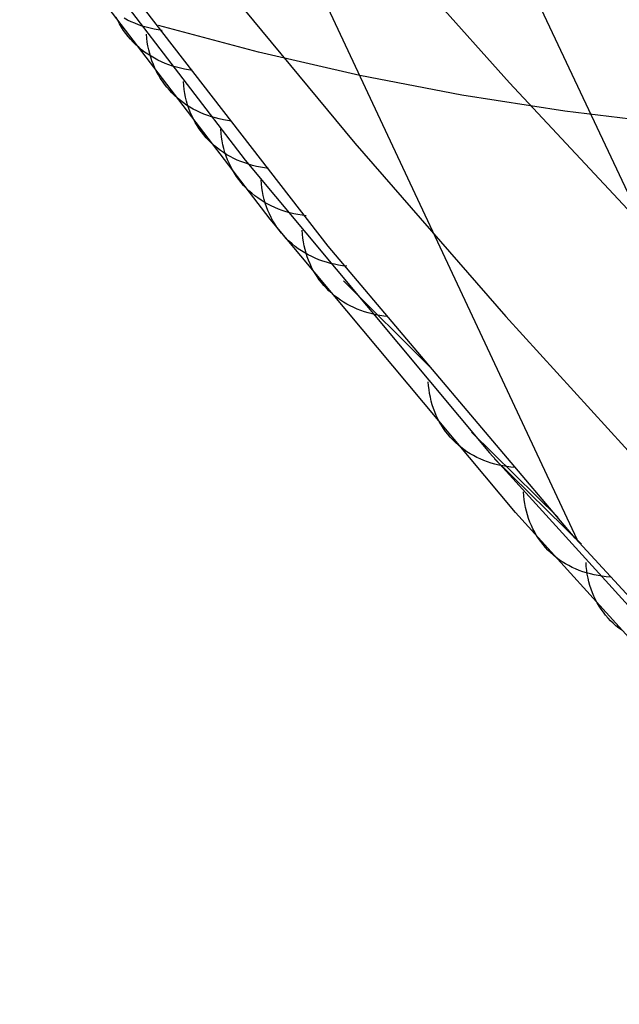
# Model space of a CAD drawing. Header units: millimetres. Extents: x 119 to 175.9, y -203.1 to -153.8.
# Tile 195 of 256: x 172.306 to 172.733, y -201.838 to -201.136. Entities that reach past the tile are written whole.
import ezdxf

# ---------------------------------------------------------------- set-up
doc = ezdxf.new("R2010")
doc.units = ezdxf.units.MM
doc.header["$MEASUREMENT"] = 0
doc.layers.add('Livello 03', color=5, linetype='Continuous', true_color=0x0000ff)

msp = doc.modelspace()

# ---------------------------------------------------------------- linework, layer by layer
at = {"layer": 'Livello 03'}
for p, q in [((172.70338, -201.50682, 51.12511), (172.40453, -200.86986, 49.8923)), ((172.30581, -201.02682, 50.49896), (172.46654, -201.2365, 50.84901)), ((173.01151, -201.83807, 51.65806), (172.6407, -201.04991, 50.1296)), ((172.54398, -201.05678, 51.21841), (172.65494, -201.18134, 51.43334)), ((172.48446, -201.27854, 50.81543), (172.32338, -201.0682, 50.46688)), ((172.52585, -201.29788, 50.78253), (172.36363, -201.08849, 50.43566)), ((172.4417, -201.09995, 50.88405), (172.54473, -201.22432, 51.09437)), ((172.37576, -201.13706, 50.62244), (172.37458, -201.13462, 50.62445)), ((172.37704, -201.13945, 50.62043), (172.37576, -201.13706, 50.62244)), ((172.37842, -201.14177, 50.6184), (172.37704, -201.13945, 50.62043)), ((172.38277, -201.13665, 50.54524), (172.38032, -201.13534, 50.54712)), ((172.38529, -201.13787, 50.54337), (172.38277, -201.13665, 50.54524)), ((172.38787, -201.13899, 50.54154), (172.38529, -201.13787, 50.54337)), ((172.39052, -201.14003, 50.53973), (172.38787, -201.13899, 50.54154)), ((172.39322, -201.14096, 50.53796), (172.39052, -201.14003, 50.53973)), ((172.3799, -201.14402, 50.61637), (172.37842, -201.14177, 50.6184)), ((172.38147, -201.14621, 50.61434), (172.3799, -201.14402, 50.61637)), ((172.38313, -201.14833, 50.61231), (172.38147, -201.14621, 50.61434)), ((172.39597, -201.1418, 50.53622), (172.39322, -201.14096, 50.53796)), ((172.39877, -201.14255, 50.53451), (172.39597, -201.1418, 50.53622)), ((172.39647, -201.14949, 50.70005), (172.39623, -201.14665, 50.70187)), ((172.40162, -201.14319, 50.53285), (172.39877, -201.14255, 50.53451)), ((172.40451, -201.14374, 50.53122), (172.40162, -201.14319, 50.53285)), ((172.40744, -201.14418, 50.52963), (172.40451, -201.14374, 50.53122)), ((172.4761, -201.15958, 50.50137), (172.40467, -201.14053, 50.52357)), ((172.38488, -201.15038, 50.61028), (172.38313, -201.14833, 50.61231)), ((172.38672, -201.15235, 50.60826), (172.38488, -201.15038, 50.61028)), ((172.38865, -201.15425, 50.60624), (172.38672, -201.15235, 50.60826)), ((172.39066, -201.15606, 50.60423), (172.38865, -201.15425, 50.60624)), ((172.39681, -201.1523, 50.69819), (172.39647, -201.14949, 50.70005)), ((172.39727, -201.15508, 50.69631), (172.39681, -201.1523, 50.69819)), ((172.39275, -201.1578, 50.60223), (172.39066, -201.15606, 50.60423)), ((172.39492, -201.15945, 50.60025), (172.39275, -201.1578, 50.60223)), ((172.39717, -201.16102, 50.59828), (172.39492, -201.15945, 50.60025)), ((172.39949, -201.1625, 50.59634), (172.39717, -201.16102, 50.59828)), ((172.39783, -201.15782, 50.6944), (172.39727, -201.15508, 50.69631)), ((172.39849, -201.16052, 50.69246), (172.39783, -201.15782, 50.6944)), ((172.39927, -201.16317, 50.69051), (172.39849, -201.16052, 50.69246)), ((172.54825, -201.17611, 50.47952), (172.4761, -201.15958, 50.50137)), ((172.40014, -201.16577, 50.68853), (172.39927, -201.16317, 50.69051)), ((172.40189, -201.16389, 50.59441), (172.39949, -201.1625, 50.59634)), ((172.40113, -201.16833, 50.68653), (172.40014, -201.16577, 50.68853)), ((172.40221, -201.17083, 50.68452), (172.40113, -201.16833, 50.68653)), ((172.40435, -201.16519, 50.59251), (172.40189, -201.16389, 50.59441)), ((172.40688, -201.1664, 50.59063), (172.40435, -201.16519, 50.59251)), ((172.40947, -201.16752, 50.58878), (172.40688, -201.1664, 50.59063)), ((172.41211, -201.16854, 50.58695), (172.40947, -201.16752, 50.58878)), ((172.40339, -201.17328, 50.6825), (172.40221, -201.17083, 50.68452)), ((172.40468, -201.17566, 50.68047), (172.40339, -201.17328, 50.6825)), ((172.41482, -201.16946, 50.58517), (172.41211, -201.16854, 50.58695)), ((172.41758, -201.17029, 50.58341), (172.41482, -201.16946, 50.58517)), ((172.42039, -201.17102, 50.58169), (172.41758, -201.17029, 50.58341)), ((172.42324, -201.17166, 50.58001), (172.42039, -201.17102, 50.58169)), ((172.42614, -201.17219, 50.57837), (172.42324, -201.17166, 50.58001)), ((172.42908, -201.17262, 50.57677), (172.42614, -201.17219, 50.57837)), ((172.40606, -201.17798, 50.67843), (172.40468, -201.17566, 50.68047)), ((172.40754, -201.18024, 50.67638), (172.40606, -201.17798, 50.67843)), ((172.40911, -201.18243, 50.67433), (172.40754, -201.18024, 50.67638)), ((172.42274, -201.18336, 50.75631), (172.42251, -201.18051, 50.75815)), ((172.62105, -201.19011, 50.45804), (172.54825, -201.17611, 50.47952)), ((172.65494, -201.18134, 51.43334), (172.77054, -201.30516, 51.64546)), ((172.41078, -201.18455, 50.67228), (172.40911, -201.18243, 50.67433)), ((172.41254, -201.1866, 50.67023), (172.41078, -201.18455, 50.67228)), ((172.41438, -201.18857, 50.66819), (172.41254, -201.1866, 50.67023)), ((172.41631, -201.19046, 50.66615), (172.41438, -201.18857, 50.66819)), ((172.42308, -201.18619, 50.75445), (172.42274, -201.18336, 50.75631)), ((172.42354, -201.18897, 50.75255), (172.42308, -201.18619, 50.75445)), ((172.4241, -201.19172, 50.75063), (172.42354, -201.18897, 50.75255)), ((172.41833, -201.19227, 50.66412), (172.41631, -201.19046, 50.66615)), ((172.42043, -201.194, 50.66211), (172.41833, -201.19227, 50.66412)), ((172.42261, -201.19565, 50.6601), (172.42043, -201.194, 50.66211)), ((172.42487, -201.19721, 50.65812), (172.42261, -201.19565, 50.6601)), ((172.42476, -201.19442, 50.74868), (172.4241, -201.19172, 50.75063)), ((172.42554, -201.19708, 50.74671), (172.42476, -201.19442, 50.74868)), ((172.69441, -201.20156, 50.43697), (172.62105, -201.19011, 50.45804)), ((172.4272, -201.19868, 50.65615), (172.42487, -201.19721, 50.65812)), ((172.42641, -201.19969, 50.74472), (172.42554, -201.19708, 50.74671)), ((172.4274, -201.20225, 50.74271), (172.42641, -201.19969, 50.74472)), ((172.4296, -201.20007, 50.6542), (172.4272, -201.19868, 50.65615)), ((172.42848, -201.20476, 50.74069), (172.4274, -201.20225, 50.74271)), ((172.43207, -201.20136, 50.65228), (172.4296, -201.20007, 50.6542)), ((172.4346, -201.20256, 50.65038), (172.43207, -201.20136, 50.65228)), ((172.4372, -201.20366, 50.64851), (172.4346, -201.20256, 50.65038)), ((172.76825, -201.21045, 50.41631), (172.69441, -201.20156, 50.43697)), ((172.42967, -201.20721, 50.73865), (172.42848, -201.20476, 50.74069)), ((172.43095, -201.2096, 50.7366), (172.42967, -201.20721, 50.73865)), ((172.43234, -201.21192, 50.73454), (172.43095, -201.2096, 50.7366)), ((172.43986, -201.20467, 50.64667), (172.4372, -201.20366, 50.64851)), ((172.44257, -201.20558, 50.64486), (172.43986, -201.20467, 50.64667)), ((172.44534, -201.2064, 50.64309), (172.44257, -201.20558, 50.64486)), ((172.44816, -201.20711, 50.64135), (172.44534, -201.2064, 50.64309)), ((172.45102, -201.20773, 50.63965), (172.44816, -201.20711, 50.64135)), ((172.45393, -201.20824, 50.63799), (172.45102, -201.20773, 50.63965)), ((172.45688, -201.20866, 50.63638), (172.45393, -201.20824, 50.63799)), ((172.43382, -201.21418, 50.73248), (172.43234, -201.21192, 50.73454)), ((172.4354, -201.21637, 50.73041), (172.43382, -201.21418, 50.73248)), ((172.43707, -201.21849, 50.72835), (172.4354, -201.21637, 50.73041)), ((172.44937, -201.21722, 50.81242), (172.44914, -201.21436, 50.81426)), ((172.44971, -201.22005, 50.81054), (172.44937, -201.21722, 50.81242)), ((172.43883, -201.22053, 50.72628), (172.43707, -201.21849, 50.72835)), ((172.44068, -201.2225, 50.72422), (172.43883, -201.22053, 50.72628)), ((172.44262, -201.22439, 50.72216), (172.44068, -201.2225, 50.72422)), ((172.44465, -201.2262, 50.72012), (172.44262, -201.22439, 50.72216)), ((172.45016, -201.22284, 50.80864), (172.44971, -201.22005, 50.81054)), ((172.45072, -201.2256, 50.8067), (172.45016, -201.22284, 50.80864)), ((172.54473, -201.22432, 51.09437), (172.65237, -201.34801, 51.30208)), ((172.44675, -201.22793, 50.71808), (172.44465, -201.2262, 50.72012)), ((172.44894, -201.22957, 50.71606), (172.44675, -201.22793, 50.71808)), ((172.4512, -201.23112, 50.71406), (172.44894, -201.22957, 50.71606)), ((172.45139, -201.22831, 50.80474), (172.45072, -201.2256, 50.8067)), ((172.45354, -201.23259, 50.71207), (172.4512, -201.23112, 50.71406)), ((172.45216, -201.23097, 50.80276), (172.45139, -201.22831, 50.80474)), ((172.45304, -201.23359, 50.80076), (172.45216, -201.23097, 50.80276)), ((172.45402, -201.23616, 50.79873), (172.45304, -201.23359, 50.80076)), ((172.45595, -201.23396, 50.71011), (172.45354, -201.23259, 50.71207)), ((172.45511, -201.23867, 50.79669), (172.45402, -201.23616, 50.79873)), ((172.45842, -201.23525, 50.70816), (172.45595, -201.23396, 50.71011)), ((172.46097, -201.23643, 50.70625), (172.45842, -201.23525, 50.70816)), ((172.46357, -201.23753, 50.70436), (172.46097, -201.23643, 50.70625)), ((172.46624, -201.23852, 50.7025), (172.46357, -201.23753, 50.70436)), ((172.46896, -201.23942, 50.70067), (172.46624, -201.23852, 50.7025)), ((172.46654, -201.2365, 50.84901), (172.64084, -201.445, 51.19321)), ((172.4563, -201.24112, 50.79464), (172.45511, -201.23867, 50.79669)), ((172.45759, -201.24351, 50.79258), (172.4563, -201.24112, 50.79464)), ((172.45898, -201.24584, 50.7905), (172.45759, -201.24351, 50.79258)), ((172.47174, -201.24022, 50.69888), (172.46896, -201.23942, 50.70067)), ((172.47456, -201.24092, 50.69713), (172.47174, -201.24022, 50.69888)), ((172.47744, -201.24152, 50.69541), (172.47456, -201.24092, 50.69713)), ((172.48035, -201.24202, 50.69374), (172.47744, -201.24152, 50.69541)), ((172.48331, -201.24242, 50.69211), (172.48035, -201.24202, 50.69374)), ((172.46046, -201.2481, 50.78842), (172.45898, -201.24584, 50.7905)), ((172.46204, -201.25029, 50.78634), (172.46046, -201.2481, 50.78842)), ((172.46372, -201.2524, 50.78426), (172.46204, -201.25029, 50.78634)), ((172.46549, -201.25445, 50.78217), (172.46372, -201.2524, 50.78426)), ((172.47817, -201.25331, 50.87209), (172.47794, -201.25043, 50.87395)), ((172.46734, -201.25641, 50.78009), (172.46549, -201.25445, 50.78217)), ((172.46929, -201.2583, 50.77802), (172.46734, -201.25641, 50.78009)), ((172.47132, -201.26011, 50.77596), (172.46929, -201.2583, 50.77802)), ((172.47851, -201.25614, 50.87021), (172.47817, -201.25331, 50.87209)), ((172.47896, -201.25894, 50.86829), (172.47851, -201.25614, 50.87021)), ((172.47951, -201.26171, 50.86634), (172.47896, -201.25894, 50.86829)), ((172.47343, -201.26183, 50.7739), (172.47132, -201.26011, 50.77596)), ((172.47562, -201.26346, 50.77187), (172.47343, -201.26183, 50.7739)), ((172.47789, -201.26501, 50.76984), (172.47562, -201.26346, 50.77187)), ((172.48023, -201.26647, 50.76784), (172.47789, -201.26501, 50.76984)), ((172.48018, -201.26443, 50.86437), (172.47951, -201.26171, 50.86634)), ((172.48095, -201.2671, 50.86237), (172.48018, -201.26443, 50.86437)), ((172.48265, -201.26784, 50.76585), (172.48023, -201.26647, 50.76784)), ((172.48183, -201.26972, 50.86035), (172.48095, -201.2671, 50.86237)), ((172.48282, -201.27229, 50.85832), (172.48183, -201.26972, 50.86035)), ((172.48514, -201.26911, 50.76389), (172.48265, -201.26784, 50.76585)), ((172.4839, -201.27481, 50.85626), (172.48282, -201.27229, 50.85832)), ((172.48769, -201.27029, 50.76196), (172.48514, -201.26911, 50.76389)), ((172.4903, -201.27137, 50.76005), (172.48769, -201.27029, 50.76196)), ((172.49297, -201.27235, 50.75818), (172.4903, -201.27137, 50.76005)), ((172.49571, -201.27324, 50.75633), (172.49297, -201.27235, 50.75818)), ((172.49849, -201.27402, 50.75453), (172.49571, -201.27324, 50.75633)), ((172.48509, -201.27726, 50.85419), (172.4839, -201.27481, 50.85626)), ((172.65922, -201.48764, 51.15808), (172.48446, -201.27854, 50.81543)), ((172.48639, -201.27965, 50.85211), (172.48509, -201.27726, 50.85419)), ((172.48778, -201.28198, 50.85002), (172.48639, -201.27965, 50.85211)), ((172.50132, -201.27471, 50.75275), (172.49849, -201.27402, 50.75453)), ((172.5042, -201.27529, 50.75102), (172.50132, -201.27471, 50.75275)), ((172.50713, -201.27578, 50.74933), (172.5042, -201.27529, 50.75102)), ((172.51009, -201.27615, 50.74768), (172.50713, -201.27578, 50.74933)), ((172.48927, -201.28424, 50.84793), (172.48778, -201.28198, 50.85002)), ((172.49085, -201.28643, 50.84583), (172.48927, -201.28424, 50.84793)), ((172.49253, -201.28855, 50.84372), (172.49085, -201.28643, 50.84583)), ((172.50735, -201.28927, 50.93164), (172.50713, -201.28647, 50.93344)), ((172.49431, -201.29059, 50.84162), (172.49253, -201.28855, 50.84372)), ((172.49617, -201.29256, 50.83953), (172.49431, -201.29059, 50.84162)), ((172.49812, -201.29444, 50.83743), (172.49617, -201.29256, 50.83953)), ((172.50016, -201.29624, 50.83535), (172.49812, -201.29444, 50.83743)), ((172.50768, -201.29204, 50.9298), (172.50735, -201.28927, 50.93164)), ((172.5081, -201.29477, 50.92792), (172.50768, -201.29204, 50.9298)), ((172.50227, -201.29796, 50.83328), (172.50016, -201.29624, 50.83535)), ((172.50447, -201.29959, 50.83122), (172.50227, -201.29796, 50.83328)), ((172.50675, -201.30113, 50.82918), (172.50447, -201.29959, 50.83122)), ((172.5091, -201.30258, 50.82715), (172.50675, -201.30113, 50.82918)), ((172.50863, -201.29747, 50.92602), (172.5081, -201.29477, 50.92792)), ((172.50927, -201.30012, 50.9241), (172.50863, -201.29747, 50.92602)), ((172.51, -201.30273, 50.92215), (172.50927, -201.30012, 50.9241)), ((172.70185, -201.50581, 51.1235), (172.52585, -201.29788, 50.78253)), ((172.51153, -201.30393, 50.82515), (172.5091, -201.30258, 50.82715)), ((172.51084, -201.30529, 50.92018), (172.51, -201.30273, 50.92215)), ((172.51177, -201.30781, 50.91819), (172.51084, -201.30529, 50.92018)), ((172.51402, -201.3052, 50.82317), (172.51153, -201.30393, 50.82515)), ((172.51281, -201.31027, 50.91618), (172.51177, -201.30781, 50.91819)), ((172.51658, -201.30636, 50.82122), (172.51402, -201.3052, 50.82317)), ((172.5192, -201.30743, 50.81929), (172.51658, -201.30636, 50.82122)), ((172.52188, -201.3084, 50.8174), (172.5192, -201.30743, 50.81929)), ((172.52462, -201.30928, 50.81553), (172.52188, -201.3084, 50.8174)), ((172.51394, -201.31267, 50.91416), (172.51281, -201.31027, 50.91618)), ((172.51517, -201.31502, 50.91213), (172.51394, -201.31267, 50.91416)), ((172.51649, -201.3173, 50.91008), (172.51517, -201.31502, 50.91213)), ((172.52741, -201.31005, 50.81371), (172.52462, -201.30928, 50.81553)), ((172.53025, -201.31072, 50.81192), (172.52741, -201.31005, 50.81371)), ((172.53314, -201.31128, 50.81017), (172.53025, -201.31072, 50.81192)), ((172.53607, -201.31175, 50.80846), (172.53314, -201.31128, 50.81017)), ((172.53905, -201.31211, 50.80679), (172.53607, -201.31175, 50.80846)), ((172.51791, -201.31952, 50.90803), (172.51649, -201.3173, 50.91008)), ((172.51942, -201.32168, 50.90598), (172.51791, -201.31952, 50.90803)), ((172.52102, -201.32376, 50.90392), (172.51942, -201.32168, 50.90598)), ((172.59815, -201.38389, 50.92449), (172.53673, -201.32249, 50.99277)), ((172.5227, -201.32578, 50.90186), (172.52102, -201.32376, 50.90392)), ((172.52448, -201.32772, 50.8998), (172.5227, -201.32578, 50.90186)), ((172.52634, -201.32959, 50.89775), (172.52448, -201.32772, 50.8998)), ((172.52828, -201.33138, 50.8957), (172.52634, -201.32959, 50.89775)), ((172.53029, -201.33308, 50.89366), (172.52828, -201.33138, 50.8957)), ((172.53239, -201.33471, 50.89164), (172.53029, -201.33308, 50.89366)), ((172.53456, -201.33625, 50.88962), (172.53239, -201.33471, 50.89164)), ((172.53681, -201.33771, 50.88763), (172.53456, -201.33625, 50.88962)), ((172.53912, -201.33908, 50.88565), (172.53681, -201.33771, 50.88763)), ((172.54151, -201.34036, 50.88369), (172.53912, -201.33908, 50.88565)), ((172.54395, -201.34155, 50.88176), (172.54151, -201.34036, 50.88369)), ((172.54646, -201.34265, 50.87985), (172.54395, -201.34155, 50.88176)), ((172.54903, -201.34366, 50.87796), (172.54646, -201.34265, 50.87985)), ((172.55165, -201.34457, 50.87611), (172.54903, -201.34366, 50.87796)), ((172.55433, -201.34539, 50.87429), (172.55165, -201.34457, 50.87611)), ((172.55706, -201.34611, 50.8725), (172.55433, -201.34539, 50.87429)), ((172.55983, -201.34673, 50.87075), (172.55706, -201.34611, 50.8725)), ((172.56265, -201.34726, 50.86903), (172.55983, -201.34673, 50.87075)), ((172.5655, -201.34768, 50.86736), (172.56265, -201.34726, 50.86903)), ((172.5684, -201.34801, 50.86573), (172.5655, -201.34768, 50.86736)), ((172.65237, -201.34801, 51.30208), (172.76454, -201.47096, 51.50707)), ((172.59736, -201.39723, 51.10907), (172.59714, -201.39441, 51.11091)), ((172.59768, -201.40002, 51.1072), (172.59736, -201.39723, 51.10907)), ((172.5981, -201.40278, 51.1053), (172.59768, -201.40002, 51.1072)), ((172.59863, -201.40549, 51.10337), (172.5981, -201.40278, 51.1053)), ((172.59926, -201.40816, 51.10141), (172.59863, -201.40549, 51.10337)), ((172.6, -201.41079, 51.09942), (172.59926, -201.40816, 51.10141)), ((172.60084, -201.41337, 51.09741), (172.6, -201.41079, 51.09942)), ((172.60177, -201.4159, 51.09538), (172.60084, -201.41337, 51.09741)), ((172.60281, -201.41837, 51.09333), (172.60177, -201.4159, 51.09538)), ((172.60395, -201.42078, 51.09126), (172.60281, -201.41837, 51.09333)), ((172.60519, -201.42313, 51.08918), (172.60395, -201.42078, 51.09126)), ((172.60652, -201.42542, 51.08709), (172.60519, -201.42313, 51.08918)), ((172.60795, -201.42764, 51.08499), (172.60652, -201.42542, 51.08709)), ((172.60947, -201.4298, 51.08288), (172.60795, -201.42764, 51.08499)), ((172.61108, -201.43188, 51.08077), (172.60947, -201.4298, 51.08288)), ((172.61278, -201.43389, 51.07866), (172.61108, -201.43188, 51.08077)), ((172.61457, -201.43582, 51.07655), (172.61278, -201.43389, 51.07866)), ((172.68975, -201.49124, 51.09975), (172.62794, -201.43031, 51.16969)), ((172.61644, -201.43768, 51.07445), (172.61457, -201.43582, 51.07655)), ((172.6184, -201.43945, 51.07234), (172.61644, -201.43768, 51.07445)), ((172.62043, -201.44115, 51.07025), (172.6184, -201.43945, 51.07234)), ((172.62255, -201.44275, 51.06817), (172.62043, -201.44115, 51.07025)), ((172.62474, -201.44427, 51.0661), (172.62255, -201.44275, 51.06817)), ((172.627, -201.44571, 51.06405), (172.62474, -201.44427, 51.0661)), ((172.62934, -201.44705, 51.06202), (172.627, -201.44571, 51.06405)), ((172.63174, -201.4483, 51.06), (172.62934, -201.44705, 51.06202)), ((172.63421, -201.44946, 51.05801), (172.63174, -201.4483, 51.06)), ((172.64084, -201.445, 51.19321), (172.82851, -201.65208, 51.53119)), ((172.63674, -201.45052, 51.05605), (172.63421, -201.44946, 51.05801)), ((172.63933, -201.45149, 51.05411), (172.63674, -201.45052, 51.05605)), ((172.64197, -201.45236, 51.05221), (172.63933, -201.45149, 51.05411)), ((172.64467, -201.45313, 51.05033), (172.64197, -201.45236, 51.05221)), ((172.70632, -201.51019, 51.13061), (172.64446, -201.44936, 51.20084)), ((172.64741, -201.45381, 51.04849), (172.64467, -201.45313, 51.05033)), ((172.65021, -201.45438, 51.04669), (172.64741, -201.45381, 51.04849)), ((172.65304, -201.45486, 51.04492), (172.65021, -201.45438, 51.04669)), ((172.65592, -201.45523, 51.0432), (172.65304, -201.45486, 51.04492)), ((172.65883, -201.45551, 51.04152), (172.65592, -201.45523, 51.0432)), ((172.66522, -201.4757, 51.23736), (172.66501, -201.47287, 51.23921)), ((172.66553, -201.47851, 51.23547), (172.66522, -201.4757, 51.23736)), ((172.66595, -201.48128, 51.23354), (172.66553, -201.47851, 51.23547)), ((172.66648, -201.484, 51.23159), (172.66595, -201.48128, 51.23354)), ((172.66711, -201.48669, 51.2296), (172.66648, -201.484, 51.23159)), ((172.84748, -201.69523, 51.49444), (172.65922, -201.48764, 51.15808)), ((172.66785, -201.48932, 51.22759), (172.66711, -201.48669, 51.2296)), ((172.66869, -201.49191, 51.22555), (172.66785, -201.48932, 51.22759)), ((172.66963, -201.49444, 51.22349), (172.66869, -201.49191, 51.22555)), ((172.67067, -201.49692, 51.22141), (172.66963, -201.49444, 51.22349)), ((172.67181, -201.49934, 51.21931), (172.67067, -201.49692, 51.22141)), ((172.67305, -201.50169, 51.2172), (172.67181, -201.49934, 51.21931)), ((172.67439, -201.50398, 51.21507), (172.67305, -201.50169, 51.2172)), ((172.67582, -201.5062, 51.21294), (172.67439, -201.50398, 51.21507)), ((172.67735, -201.50835, 51.2108), (172.67582, -201.5062, 51.21294)), ((172.67897, -201.51043, 51.20865), (172.67735, -201.50835, 51.2108)), ((172.68068, -201.51243, 51.2065), (172.67897, -201.51043, 51.20865)), ((172.89144, -201.71205, 51.45815), (172.70185, -201.50581, 51.1235)), ((172.68247, -201.51436, 51.20435), (172.68068, -201.51243, 51.2065)), ((172.68435, -201.5162, 51.20221), (172.68247, -201.51436, 51.20435)), ((172.68632, -201.51797, 51.20007), (172.68435, -201.5162, 51.20221)), ((172.68837, -201.51965, 51.19794), (172.68632, -201.51797, 51.20007)), ((172.69049, -201.52124, 51.19582), (172.68837, -201.51965, 51.19794)), ((172.69269, -201.52274, 51.19371), (172.69049, -201.52124, 51.19582)), ((172.69497, -201.52415, 51.19162), (172.69269, -201.52274, 51.19371)), ((172.69731, -201.52548, 51.18955), (172.69497, -201.52415, 51.19162)), ((172.69972, -201.5267, 51.18749), (172.69731, -201.52548, 51.18955)), ((172.70982, -201.52604, 51.3193), (172.70961, -201.52319, 51.32117)), ((172.71013, -201.52885, 51.3174), (172.70982, -201.52604, 51.3193)), ((172.7022, -201.52784, 51.18546), (172.69972, -201.5267, 51.18749)), ((172.70474, -201.52887, 51.18346), (172.7022, -201.52784, 51.18546)), ((172.70734, -201.52981, 51.18148), (172.70474, -201.52887, 51.18346)), ((172.71, -201.53065, 51.17954), (172.70734, -201.52981, 51.18148)), ((172.71271, -201.5314, 51.17762), (172.71, -201.53065, 51.17954)), ((172.71055, -201.53163, 51.31546), (172.71013, -201.52885, 51.3174)), ((172.71108, -201.53436, 51.31349), (172.71055, -201.53163, 51.31546)), ((172.71547, -201.53204, 51.17575), (172.71271, -201.5314, 51.17762)), ((172.71827, -201.53258, 51.17391), (172.71547, -201.53204, 51.17575)), ((172.72112, -201.53301, 51.1721), (172.71827, -201.53258, 51.17391)), ((172.724, -201.53335, 51.17034), (172.72112, -201.53301, 51.1721)), ((172.71171, -201.53705, 51.31149), (172.71108, -201.53436, 51.31349)), ((172.71245, -201.53969, 51.30945), (172.71171, -201.53705, 51.31149)), ((172.71328, -201.54228, 51.3074), (172.71245, -201.53969, 51.30945)), ((172.72693, -201.53358, 51.16863), (172.724, -201.53335, 51.17034)), ((172.71423, -201.54481, 51.30532), (172.71328, -201.54228, 51.3074)), ((172.71527, -201.54729, 51.30322), (172.71423, -201.54481, 51.30532)), ((172.71641, -201.54971, 51.3011), (172.71527, -201.54729, 51.30322)), ((172.71765, -201.55206, 51.29897), (172.71641, -201.54971, 51.3011)), ((172.71899, -201.55435, 51.29683), (172.71765, -201.55206, 51.29897)), ((172.72043, -201.55657, 51.29467), (172.71899, -201.55435, 51.29683)), ((172.72196, -201.55872, 51.29251), (172.72043, -201.55657, 51.29467)), ((172.72358, -201.56079, 51.29034), (172.72196, -201.55872, 51.29251)), ((172.72529, -201.56279, 51.28816), (172.72358, -201.56079, 51.29034)), ((172.72709, -201.56471, 51.28599), (172.72529, -201.56279, 51.28816)), ((172.72897, -201.56655, 51.28382), (172.72709, -201.56471, 51.28599)), ((172.73094, -201.5683, 51.28166), (172.72897, -201.56655, 51.28382)), ((172.73299, -201.56997, 51.27951), (172.73094, -201.5683, 51.28166)), ((172.73512, -201.57155, 51.27736), (172.73299, -201.56997, 51.27951))]:
    msp.add_line(p, q, dxfattribs=at)

doc.saveas('drawing.dxf')
